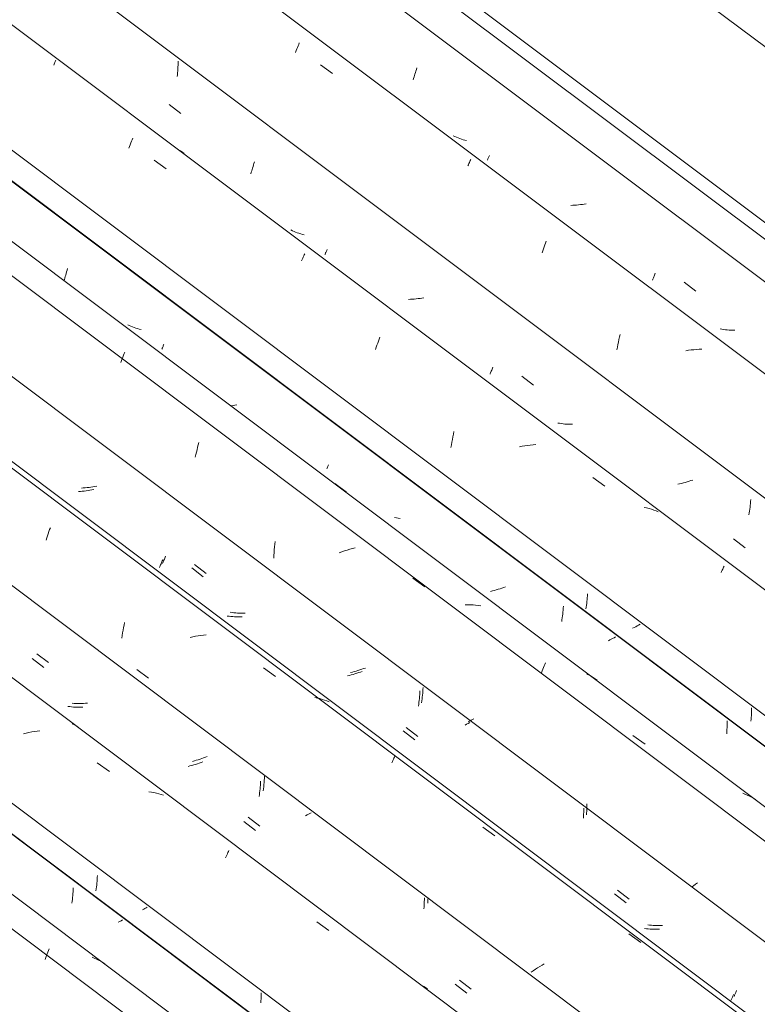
# Model space of a CAD drawing. Header units: metres. Extents: x 6.5 to 21.8, y 0.6 to 11.2.
# Tile 102 of 113: x 12.739 to 13.325, y 9.571 to 10.354. Entities that reach past the tile are written whole.
import ezdxf

# ---------------------------------------------------------------- set-up
doc = ezdxf.new("R2010")
doc.units = ezdxf.units.M
doc.layers.add('A-GLAZ-CWMG', color=7, linetype='Continuous', lineweight=5)
doc.layers.add('A-ROOF-OTLN', color=7, linetype='Continuous', lineweight=5)

# ---------------------------------------------------------------- blocks, each defined once
blk = doc.blocks.new('FP_94-ISO_02')
at = {"layer": 'A-GLAZ-CWMG'}
blk.add_line((13.17857, 9.29578), (11.77375, 10.35018), dxfattribs=at)
blk = doc.blocks.new('FP_95-ISO_02')
at = {"layer": 'A-GLAZ-CWMG', "color": 9, "true_color": 0xc0c0c0}
for p, q in [((12.78066, 9.65564), (12.7808, 9.65717)), ((12.7808, 9.65717), (12.78092, 9.6587)), ((12.78092, 9.6587), (12.78102, 9.66024)), ((12.78102, 9.66024), (12.7811, 9.66178)), ((12.7811, 9.66178), (12.78116, 9.66333)), ((12.78012, 9.65112), (12.78032, 9.65261)), ((12.78032, 9.65261), (12.7805, 9.65412)), ((12.7805, 9.65412), (12.78066, 9.65564)), ((12.81816, 9.63656), (12.81699, 9.63593)), ((12.8193, 9.63719), (12.81816, 9.63656)), ((12.82042, 9.63782), (12.8193, 9.63719))]:
    blk.add_line(p, q, dxfattribs=at)
blk = doc.blocks.new('Rectangular Mullion - Telha Fibrocimento - Ondulada-V79-ISO_02')
at = {"layer": 'A-GLAZ-CWMG'}
for p, q in [((13.34714, 9.24453), (11.8303, 10.383)), ((13.3494, 9.24322), (11.8306, 10.38317))]:
    blk.add_line(p, q, dxfattribs=at)
for name in ['FP_94-ISO_02', 'FP_95-ISO_02']:
    blk.add_blockref(name, (0, 0), dxfattribs=at)
blk = doc.blocks.new('FP_107-ISO_02')
at = {"layer": 'A-GLAZ-CWMG'}
blk.add_line((13.19926, 9.30773), (11.70764, 10.42728), dxfattribs=at)
at = {"layer": 'A-GLAZ-CWMG', "color": 9, "true_color": 0xc0c0c0}
for p, q in [((12.75947, 9.60793), (12.76002, 9.6094)), ((12.76002, 9.6094), (12.76056, 9.61084)), ((12.76056, 9.61084), (12.7611, 9.61223)), ((12.7611, 9.61223), (12.76163, 9.61357)), ((12.76163, 9.61357), (12.76215, 9.61487)), ((12.75892, 9.60641), (12.75947, 9.60793)), ((12.79795, 9.60745), (12.79617, 9.60817)), ((12.7997, 9.60666), (12.79795, 9.60745)), ((12.80142, 9.60583), (12.7997, 9.60666)), ((12.80311, 9.60494), (12.80142, 9.60583)), ((12.80476, 9.604), (12.80311, 9.60494)), ((12.80637, 9.603), (12.80476, 9.604))]:
    blk.add_line(p, q, dxfattribs=at)
blk = doc.blocks.new('FP_108-ISO_02')
at = {"layer": 'A-GLAZ-CWMG', "color": 9, "true_color": 0xc0c0c0}
for p, q in [((12.80035, 9.67165), (12.80042, 9.67319)), ((12.79949, 9.66252), (12.79968, 9.66402)), ((12.79968, 9.66402), (12.79986, 9.66553)), ((12.79986, 9.66553), (12.80001, 9.66705)), ((12.80001, 9.66705), (12.80014, 9.66857)), ((12.80014, 9.66857), (12.80025, 9.67011)), ((12.80025, 9.67011), (12.80035, 9.67165)), ((12.79929, 9.66103), (12.79949, 9.66252)), ((12.83724, 9.64633), (12.83626, 9.64581)), ((12.83821, 9.64685), (12.83724, 9.64633)), ((12.83916, 9.64738), (12.83821, 9.64685)), ((12.8401, 9.6479), (12.83916, 9.64738)), ((12.93062, 9.57668), (12.93065, 9.57831)), ((12.93065, 9.57831), (12.93065, 9.57994)), ((12.93037, 9.5718), (12.93048, 9.57342)), ((12.93048, 9.57342), (12.93056, 9.57505)), ((12.93056, 9.57505), (12.93062, 9.57668))]:
    blk.add_line(p, q, dxfattribs=at)
blk = doc.blocks.new('FP_109-ISO_02')
at = {"layer": 'A-GLAZ-CWMG'}
blk.add_line((18.2269, 5.7066), (11.83819, 10.50168), dxfattribs=at)
at = {"layer": 'A-GLAZ-CWMG', "color": 9, "true_color": 0xc0c0c0}
for p, q in [((12.74385, 9.78639), (12.74169, 9.78587)), ((12.74601, 9.78687), (12.74385, 9.78639)), ((12.74817, 9.78731), (12.74601, 9.78687)), ((12.75033, 9.78769), (12.74817, 9.78731)), ((12.75249, 9.78803), (12.75033, 9.78769)), ((12.75464, 9.78833), (12.75249, 9.78803)), ((12.80034, 9.76282), (12.80994, 9.75589)), ((12.84341, 9.7394), (12.84142, 9.73972)), ((12.84538, 9.73903), (12.84341, 9.7394)), ((12.84732, 9.73861), (12.84538, 9.73903)), ((12.84923, 9.73812), (12.84732, 9.73861)), ((12.85112, 9.73759), (12.84923, 9.73812)), ((12.85298, 9.73699), (12.85112, 9.73759)), ((12.90241, 9.68724), (12.90289, 9.68835)), ((12.90289, 9.68835), (12.90335, 9.68941)), ((12.90335, 9.68941), (12.9038, 9.69041)), ((12.9038, 9.69041), (12.90423, 9.69137)), ((12.90423, 9.69137), (12.90464, 9.69227)), ((12.90464, 9.69227), (12.90503, 9.69313)), ((12.97493, 9.63641), (12.98453, 9.62944)), ((13.06135, 9.58416), (13.05978, 9.58522)), ((13.06289, 9.58306), (13.06135, 9.58416))]:
    blk.add_line(p, q, dxfattribs=at)
blk = doc.blocks.new('FP_110-ISO_02')
at = {"layer": 'A-GLAZ-CWMG', "color": 9, "true_color": 0xc0c0c0}
for p, q in [((12.74863, 9.84576), (12.75788, 9.83863)), ((12.77841, 9.80743), (12.77696, 9.80762)), ((12.77987, 9.80728), (12.77841, 9.80743)), ((12.78134, 9.80715), (12.77987, 9.80728)), ((12.78282, 9.80706), (12.78134, 9.80715)), ((12.78431, 9.807), (12.78282, 9.80706)), ((12.78581, 9.80698), (12.78431, 9.807)), ((12.78731, 9.80699), (12.78581, 9.80698)), ((12.78882, 9.80702), (12.78731, 9.80699)), ((12.87407, 9.76026), (12.87256, 9.75987)), ((12.87557, 9.76066), (12.87407, 9.76026)), ((12.87706, 9.76109), (12.87557, 9.76066)), ((12.87854, 9.76153), (12.87706, 9.76109)), ((12.88002, 9.762), (12.87854, 9.76153)), ((12.88148, 9.76248), (12.88002, 9.762)), ((12.88294, 9.76299), (12.88148, 9.76248)), ((12.88438, 9.76351), (12.88294, 9.76299)), ((12.92979, 9.74196), (12.92993, 9.74348)), ((12.92993, 9.74348), (12.93006, 9.74501)), ((12.93006, 9.74501), (12.93016, 9.74655)), ((12.93016, 9.74655), (12.93024, 9.74809)), ((12.92904, 9.73596), (12.92925, 9.73744)), ((12.92925, 9.73744), (12.92945, 9.73894)), ((12.92945, 9.73894), (12.92963, 9.74044)), ((12.92963, 9.74044), (12.92979, 9.74196)), ((12.96718, 9.72129), (12.96608, 9.72072)), ((12.96825, 9.72187), (12.96718, 9.72129)), ((12.96931, 9.72245), (12.96825, 9.72187)), ((12.97036, 9.72304), (12.96931, 9.72245)), ((12.91682, 9.71614), (12.92607, 9.70902)), ((13.06029, 9.64816), (13.06037, 9.6496)), ((13.06037, 9.6496), (13.06043, 9.65104)), ((13.06043, 9.65104), (13.06048, 9.65248)), ((13.06048, 9.65248), (13.06051, 9.65392)), ((13.06051, 9.65392), (13.06051, 9.65537)), ((13.06018, 9.64673), (13.06029, 9.64816)), ((13.08502, 9.5867), (13.09427, 9.57959))]:
    blk.add_line(p, q, dxfattribs=at)
blk = doc.blocks.new('FP_111-ISO_02')
at = {"layer": 'A-GLAZ-CWMG'}
blk.add_line((18.35636, 5.7812), (11.96765, 10.57628), dxfattribs=at)
at = {"layer": 'A-GLAZ-CWMG', "color": 9, "true_color": 0xc0c0c0}
for p, q in [((12.76132, 9.94503), (12.76188, 9.94666)), ((12.76188, 9.94666), (12.76244, 9.94824)), ((12.76244, 9.94824), (12.763, 9.94978)), ((12.75966, 9.93991), (12.76021, 9.94166)), ((12.76021, 9.94166), (12.76076, 9.94337)), ((12.76076, 9.94337), (12.76132, 9.94503)), ((12.82045, 9.86607), (12.82084, 9.86819)), ((12.82084, 9.86819), (12.82124, 9.87028)), ((12.82124, 9.87028), (12.82166, 9.87234)), ((12.82166, 9.87234), (12.82211, 9.87438)), ((12.81976, 9.86179), (12.82009, 9.86394)), ((12.82009, 9.86394), (12.82045, 9.86607)), ((12.8763, 9.863), (12.87413, 9.86257)), ((12.87846, 9.86339), (12.8763, 9.863)), ((12.88061, 9.86373), (12.87846, 9.86339)), ((12.88277, 9.86403), (12.88061, 9.86373)), ((12.88491, 9.86427), (12.88277, 9.86403)), ((12.88705, 9.86446), (12.88491, 9.86427)), ((12.93261, 9.83843), (12.94221, 9.83147)), ((12.97541, 9.81428), (12.97347, 9.81471)), ((12.97732, 9.8138), (12.97541, 9.81428)), ((12.97921, 9.81326), (12.97732, 9.8138)), ((12.98107, 9.81266), (12.97921, 9.81326)), ((12.9829, 9.81201), (12.98107, 9.81266)), ((12.98469, 9.8113), (12.9829, 9.81201)), ((13.0359, 9.76562), (13.03629, 9.76647)), ((13.03629, 9.76647), (13.03666, 9.76726)), ((13.03666, 9.76726), (13.037, 9.76801)), ((13.0346, 9.76276), (13.03505, 9.76376)), ((13.03505, 9.76376), (13.03549, 9.76472)), ((13.03549, 9.76472), (13.0359, 9.76562)), ((13.10701, 9.71165), (13.11659, 9.70467)), ((13.22316, 9.62685), (13.23274, 9.61984)), ((13.1541, 9.60185), (13.1523, 9.60076)), ((13.15593, 9.60293), (13.1541, 9.60185)), ((13.1471, 9.59743), (13.14544, 9.59631)), ((13.1488, 9.59855), (13.1471, 9.59743)), ((13.15053, 9.59966), (13.1488, 9.59855)), ((13.1523, 9.60076), (13.15053, 9.59966))]:
    blk.add_line(p, q, dxfattribs=at)
blk = doc.blocks.new('FP_112-ISO_02')
at = {"layer": 'A-GLAZ-CWMG', "color": 9, "true_color": 0xc0c0c0}
for p, q in [((12.78921, 9.98139), (12.78769, 9.98128)), ((12.79074, 9.98152), (12.78921, 9.98139)), ((12.79226, 9.98169), (12.79074, 9.98152)), ((12.79379, 9.98188), (12.79226, 9.98169)), ((12.79531, 9.9821), (12.79379, 9.98188)), ((12.79684, 9.98234), (12.79531, 9.9821)), ((12.79836, 9.98262), (12.79684, 9.98234)), ((12.79989, 9.98292), (12.79836, 9.98262)), ((12.85253, 9.92186), (12.85281, 9.92252)), ((12.85281, 9.92252), (12.8531, 9.9232)), ((12.8531, 9.9232), (12.8534, 9.92392)), ((12.8534, 9.92392), (12.85371, 9.92468)), ((12.85371, 9.92468), (12.85404, 9.92547)), ((12.85404, 9.92547), (12.85437, 9.9263)), ((12.85437, 9.9263), (12.85471, 9.92715)), ((12.85227, 9.92125), (12.85253, 9.92186)), ((12.87775, 9.9205), (12.887, 9.91337)), ((12.90755, 9.88228), (12.9061, 9.88248)), ((12.90901, 9.88212), (12.90755, 9.88228)), ((12.91048, 9.88199), (12.90901, 9.88212)), ((12.91196, 9.88189), (12.91048, 9.88199)), ((12.91345, 9.88182), (12.91196, 9.88189)), ((12.91494, 9.88179), (12.91345, 9.88182)), ((12.91645, 9.88179), (12.91494, 9.88179)), ((12.91795, 9.88182), (12.91645, 9.88179)), ((13.00918, 9.83668), (13.0077, 9.83622)), ((13.01064, 9.83716), (13.00918, 9.83668)), ((13.0121, 9.83766), (13.01064, 9.83716)), ((13.01355, 9.83817), (13.0121, 9.83766)), ((13.00321, 9.83496), (13.00171, 9.83459)), ((13.00472, 9.83536), (13.00321, 9.83496)), ((13.00621, 9.83578), (13.00472, 9.83536)), ((13.0077, 9.83622), (13.00621, 9.83578)), ((13.05929, 9.81965), (13.0594, 9.82119)), ((13.0594, 9.82119), (13.05948, 9.82273)), ((13.05845, 9.81209), (13.05865, 9.81358)), ((13.05865, 9.81358), (13.05884, 9.81509)), ((13.05884, 9.81509), (13.05901, 9.8166)), ((13.05901, 9.8166), (13.05916, 9.81812)), ((13.05916, 9.81812), (13.05929, 9.81965)), ((13.05822, 9.81061), (13.05845, 9.81209)), ((13.09873, 9.79717), (13.09761, 9.79656)), ((13.09982, 9.79777), (13.09873, 9.79717)), ((13.04596, 9.79091), (13.05521, 9.78379)), ((13.09648, 9.79596), (13.09533, 9.79535)), ((13.09761, 9.79656), (13.09648, 9.79596)), ((13.1897, 9.7258), (13.18975, 9.72728)), ((13.18975, 9.72728), (13.18978, 9.72876)), ((13.18978, 9.72876), (13.18979, 9.73025)), ((13.18942, 9.72137), (13.18953, 9.72284)), ((13.18953, 9.72284), (13.18962, 9.72432)), ((13.18962, 9.72432), (13.1897, 9.7258)), ((13.21417, 9.6615), (13.22342, 9.65438)), ((13.23959, 9.63374), (13.23813, 9.63392)), ((13.24106, 9.6336), (13.23959, 9.63374)), ((13.24253, 9.63349), (13.24106, 9.6336)), ((13.24402, 9.63342), (13.24253, 9.63349)), ((13.24551, 9.63338), (13.24402, 9.63342)), ((13.24701, 9.63337), (13.24551, 9.63338)), ((13.24852, 9.63339), (13.24701, 9.63337)), ((13.25003, 9.63344), (13.24852, 9.63339)), ((13.30707, 9.57738), (13.30728, 9.57787)), ((13.30728, 9.57787), (13.3075, 9.5784)), ((13.3075, 9.5784), (13.30775, 9.57896)), ((13.30775, 9.57896), (13.308, 9.57955)), ((13.308, 9.57955), (13.30827, 9.58019)), ((13.30827, 9.58019), (13.30856, 9.58085)), ((13.30856, 9.58085), (13.30885, 9.58156)), ((13.30688, 9.57693), (13.30707, 9.57738))]:
    blk.add_line(p, q, dxfattribs=at)
blk = doc.blocks.new('FP_113-ISO_02')
at = {"layer": 'A-GLAZ-CWMG'}
blk.add_line((18.46893, 5.84432), (12.16465, 10.57604), dxfattribs=at)
blk = doc.blocks.new('FP_114-ISO_02')
at = {"layer": 'A-GLAZ-CWMG', "color": 9, "true_color": 0xc0c0c0}
for p, q in [((12.77451, 10.14834), (12.77488, 10.14952)), ((12.77488, 10.14952), (12.77524, 10.15073)), ((12.77524, 10.15073), (12.7756, 10.15197)), ((12.7756, 10.15197), (12.77596, 10.15322)), ((12.77596, 10.15322), (12.77631, 10.15451)), ((12.77631, 10.15451), (12.77665, 10.15581)), ((12.77385, 10.14628), (12.77414, 10.14719)), ((12.77414, 10.14719), (12.77451, 10.14834)), ((12.90835, 10.0469), (12.90682, 10.04665)), ((12.90987, 10.04717), (12.90835, 10.0469)), ((12.91139, 10.04747), (12.90987, 10.04717)), ((12.98926, 9.98506), (12.99851, 9.97792)), ((13.11472, 9.8995), (13.11322, 9.89913)), ((13.11623, 9.8999), (13.11472, 9.8995)), ((13.11772, 9.90032), (13.11623, 9.8999)), ((13.11921, 9.90076), (13.11772, 9.90032)), ((13.12069, 9.90121), (13.11921, 9.90076)), ((13.12216, 9.90169), (13.12069, 9.90121)), ((13.12362, 9.90219), (13.12216, 9.90169)), ((13.12507, 9.9027), (13.12362, 9.90219)), ((13.17071, 9.88263), (13.17084, 9.88416)), ((13.17084, 9.88416), (13.17096, 9.8857)), ((13.17096, 9.8857), (13.17105, 9.88724)), ((13.16976, 9.87513), (13.16998, 9.87661)), ((13.16998, 9.87661), (13.17019, 9.8781)), ((13.17019, 9.8781), (13.17038, 9.8796)), ((13.17038, 9.8796), (13.17056, 9.88111)), ((13.17056, 9.88111), (13.17071, 9.88263)), ((13.20803, 9.86046), (13.20689, 9.85986)), ((13.20916, 9.86105), (13.20803, 9.86046)), ((13.21026, 9.86165), (13.20916, 9.86105)), ((13.21135, 9.86225), (13.21026, 9.86165)), ((13.21242, 9.86285), (13.21135, 9.86225)), ((13.30121, 9.78927), (13.3013, 9.79097)), ((13.3013, 9.79097), (13.30135, 9.79267)), ((13.30135, 9.79267), (13.30138, 9.79438)), ((13.30138, 9.79438), (13.30138, 9.79609)), ((13.30097, 9.78588), (13.30111, 9.78757)), ((13.30111, 9.78757), (13.30121, 9.78927))]:
    blk.add_line(p, q, dxfattribs=at)
blk = doc.blocks.new('Rectangular Mullion - Telha Fibrocimento - Ondulada-V99-ISO_02')
at = {"layer": 'A-GLAZ-CWMG'}
for p, q in [((18.52907, 5.87445), (12.22133, 10.60876)), ((18.53128, 5.87319), (12.22163, 10.60893)), ((18.2876, 5.73413), (11.97917, 10.46895)), ((18.15755, 5.65886), (11.84899, 10.39379))]:
    blk.add_line(p, q, dxfattribs=at)
for name in ['FP_111-ISO_02', 'FP_113-ISO_02', 'FP_114-ISO_02', 'FP_109-ISO_02', 'FP_112-ISO_02', 'FP_107-ISO_02', 'FP_110-ISO_02', 'FP_108-ISO_02']:
    blk.add_blockref(name, (0, 0), dxfattribs=at)
blk = doc.blocks.new('FP_122-ISO_02')
at = {"layer": 'A-GLAZ-CWMG'}
blk.add_line((18.22899, 5.70501), (11.92437, 10.43698), dxfattribs=at)
at = {"layer": 'A-GLAZ-CWMG', "color": 9, "true_color": 0xc0c0c0}
for p, q in [((12.78092, 9.7936), (12.78038, 9.79385)), ((12.78238, 9.79285), (12.78092, 9.7936)), ((12.78381, 9.79205), (12.78238, 9.79285)), ((12.78522, 9.79121), (12.78381, 9.79205))]:
    blk.add_line(p, q, dxfattribs=at)
blk = doc.blocks.new('FP_123-ISO_02')
at = {"layer": 'A-GLAZ-CWMG', "color": 9, "true_color": 0xc0c0c0}
for p, q in [((12.75235, 9.84958), (12.76159, 9.84243)), ((12.78187, 9.81003), (12.78038, 9.81012)), ((12.78336, 9.80998), (12.78187, 9.81003)), ((12.78487, 9.80995), (12.78336, 9.80998)), ((12.78637, 9.80996), (12.78487, 9.80995)), ((12.78789, 9.81), (12.78637, 9.80996)), ((12.78941, 9.81007), (12.78789, 9.81)), ((12.79093, 9.81016), (12.78941, 9.81007)), ((12.79245, 9.81029), (12.79093, 9.81016)), ((12.88351, 9.76627), (12.88206, 9.76576)), ((12.88495, 9.76679), (12.88351, 9.76627)), ((12.88639, 9.76733), (12.88495, 9.76679)), ((12.8878, 9.76789), (12.88639, 9.76733)), ((12.87763, 9.76434), (12.87614, 9.7639)), ((12.87912, 9.76479), (12.87763, 9.76434)), ((12.88059, 9.76527), (12.87912, 9.76479)), ((12.88206, 9.76576), (12.88059, 9.76527)), ((12.93313, 9.74882), (12.93322, 9.75052)), ((12.93322, 9.75052), (12.93328, 9.75223)), ((12.93254, 9.74206), (12.93272, 9.74374)), ((12.93272, 9.74374), (12.93288, 9.74542)), ((12.93288, 9.74542), (12.93302, 9.74712)), ((12.93302, 9.74712), (12.93313, 9.74882)), ((12.93233, 9.7404), (12.93254, 9.74206)), ((12.92037, 9.71965), (12.92961, 9.71251)), ((12.96919, 9.72528), (12.96912, 9.72525)), ((13.06322, 9.65112), (13.06331, 9.65285)), ((13.06331, 9.65285), (13.06338, 9.65459)), ((13.08838, 9.58991), (13.09762, 9.58278))]:
    blk.add_line(p, q, dxfattribs=at)
blk = doc.blocks.new('FP_124-ISO_02')
at = {"layer": 'A-GLAZ-CWMG'}
blk.add_line((18.35337, 5.77831), (11.96466, 10.57339), dxfattribs=at)
at = {"layer": 'A-GLAZ-CWMG', "color": 9, "true_color": 0xc0c0c0}
blk.add_line((12.83167, 9.83698), (12.8412, 9.8302), dxfattribs=at)
blk = doc.blocks.new('FP_125-ISO_02')
at = {"layer": 'A-GLAZ-CWMG', "color": 9, "true_color": 0xc0c0c0}
for p, q in [((12.78688, 9.97857), (12.78536, 9.97845)), ((12.78841, 9.97872), (12.78688, 9.97857)), ((12.78993, 9.9789), (12.78841, 9.97872)), ((12.79146, 9.9791), (12.78993, 9.9789)), ((12.79299, 9.97934), (12.79146, 9.9791)), ((12.79451, 9.9796), (12.79299, 9.97934)), ((12.79604, 9.97988), (12.79451, 9.9796)), ((12.79756, 9.9802), (12.79604, 9.97988)), ((12.85134, 9.92173), (12.85167, 9.92254)), ((12.85167, 9.92254), (12.852, 9.92338)), ((12.852, 9.92338), (12.85235, 9.92426)), ((12.84985, 9.9182), (12.85013, 9.91883)), ((12.85013, 9.91883), (12.85041, 9.91951)), ((12.85041, 9.91951), (12.85071, 9.92021)), ((12.85071, 9.92021), (12.85102, 9.92095)), ((12.85102, 9.92095), (12.85134, 9.92173)), ((12.87541, 9.91773), (12.88466, 9.9106)), ((12.90515, 9.87929), (12.9037, 9.87947)), ((12.90662, 9.87914), (12.90515, 9.87929)), ((12.90809, 9.87903), (12.90662, 9.87914)), ((12.90958, 9.87895), (12.90809, 9.87903)), ((12.91107, 9.8789), (12.90958, 9.87895)), ((12.91257, 9.87889), (12.91107, 9.8789)), ((12.91408, 9.8789), (12.91257, 9.87889)), ((12.91559, 9.87895), (12.91408, 9.8789)), ((13.00085, 9.83224), (12.99934, 9.83186)), ((13.00235, 9.83265), (13.00085, 9.83224)), ((13.00384, 9.83308), (13.00235, 9.83265)), ((13.00532, 9.83353), (13.00384, 9.83308)), ((13.0068, 9.834), (13.00532, 9.83353)), ((13.00826, 9.83449), (13.0068, 9.834)), ((13.00971, 9.83499), (13.00826, 9.83449)), ((13.01116, 9.83551), (13.00971, 9.83499)), ((13.05641, 9.81245), (13.05657, 9.81397)), ((13.05657, 9.81397), (13.05672, 9.81549)), ((13.05672, 9.81549), (13.05684, 9.81702)), ((13.05684, 9.81702), (13.05695, 9.81856)), ((13.05695, 9.81856), (13.05703, 9.82011)), ((13.05581, 9.80796), (13.05603, 9.80945)), ((13.05603, 9.80945), (13.05623, 9.81095)), ((13.05623, 9.81095), (13.05641, 9.81245)), ((13.09414, 9.79339), (13.09287, 9.79272)), ((13.09539, 9.79407), (13.09414, 9.79339)), ((13.09661, 9.79474), (13.09539, 9.79407)), ((13.04358, 9.78809), (13.05283, 9.78096)), ((13.18728, 9.72508), (13.1873, 9.72667)), ((13.18696, 9.71872), (13.18707, 9.7203)), ((13.18707, 9.7203), (13.18717, 9.72189)), ((13.18717, 9.72189), (13.18724, 9.72348)), ((13.18724, 9.72348), (13.18728, 9.72508)), ((13.21176, 9.65862), (13.22101, 9.6515)), ((13.23714, 9.63074), (13.23568, 9.6309)), ((13.23861, 9.63062), (13.23714, 9.63074)), ((13.2401, 9.63053), (13.23861, 9.63062)), ((13.24159, 9.63047), (13.2401, 9.63053)), ((13.24308, 9.63044), (13.24159, 9.63047)), ((13.24459, 9.63045), (13.24308, 9.63044)), ((13.2461, 9.63048), (13.24459, 9.63045)), ((13.24762, 9.63055), (13.2461, 9.63048)), ((13.30609, 9.57783), (13.30639, 9.57855)), ((13.30435, 9.57378), (13.30455, 9.57425)), ((13.30455, 9.57425), (13.30477, 9.57476)), ((13.30477, 9.57476), (13.30501, 9.5753)), ((13.30501, 9.5753), (13.30526, 9.57588)), ((13.30526, 9.57588), (13.30552, 9.5765)), ((13.30552, 9.5765), (13.3058, 9.57714)), ((13.3058, 9.57714), (13.30609, 9.57783))]:
    blk.add_line(p, q, dxfattribs=at)
blk = doc.blocks.new('FP_126-ISO_02')
at = {"layer": 'A-GLAZ-CWMG'}
blk.add_line((18.48738, 5.85796), (12.09867, 10.65304), dxfattribs=at)
at = {"layer": 'A-GLAZ-CWMG', "color": 9, "true_color": 0xc0c0c0}
for p, q in [((12.82063, 10.08553), (12.82117, 10.08691)), ((12.82117, 10.08691), (12.8217, 10.08824)), ((12.8217, 10.08824), (12.82222, 10.08952)), ((12.81899, 10.08114), (12.81954, 10.08265)), ((12.81954, 10.08265), (12.82009, 10.08411)), ((12.82009, 10.08411), (12.82063, 10.08553)), ((12.8807, 10.01562), (12.88122, 10.01747)), ((12.87871, 10.00789), (12.87919, 10.00987)), ((12.87919, 10.00987), (12.87968, 10.01182)), ((12.87968, 10.01182), (12.88018, 10.01373)), ((12.88018, 10.01373), (12.8807, 10.01562)), ((12.87825, 10.00589), (12.87871, 10.00789)), ((12.94159, 9.93666), (12.94187, 9.93884)), ((12.94093, 9.93002), (12.94112, 9.93224)), ((12.94112, 9.93224), (12.94134, 9.93446)), ((12.94134, 9.93446), (12.94159, 9.93666)), ((12.99475, 9.9306), (12.99263, 9.92986)), ((12.99688, 9.93131), (12.99475, 9.9306)), ((12.99902, 9.93199), (12.99688, 9.93131)), ((13.00117, 9.93262), (12.99902, 9.93199)), ((13.00332, 9.93322), (13.00117, 9.93262)), ((13.00548, 9.93378), (13.00332, 9.93322)), ((12.94064, 9.92556), (12.94077, 9.92779)), ((12.94077, 9.92779), (12.94093, 9.93002)), ((13.05138, 9.90975), (13.061, 9.90287)), ((13.09504, 9.88843), (13.09294, 9.88841)), ((13.09713, 9.8884), (13.09504, 9.88843)), ((13.0992, 9.88832), (13.09713, 9.8884)), ((13.10125, 9.88819), (13.0992, 9.88832)), ((13.10328, 9.888), (13.10125, 9.88819)), ((13.1053, 9.88776), (13.10328, 9.888)), ((13.15415, 9.83584), (13.15469, 9.8372)), ((13.15469, 9.8372), (13.15521, 9.83852)), ((13.15521, 9.83852), (13.15573, 9.83979)), ((13.15573, 9.83979), (13.15624, 9.84101)), ((13.15624, 9.84101), (13.15673, 9.84218)), ((13.15361, 9.83444), (13.15415, 9.83584)), ((13.19156, 9.83247), (13.18986, 9.83334)), ((13.19323, 9.83156), (13.19156, 9.83247)), ((13.19486, 9.83058), (13.19323, 9.83156)), ((13.19646, 9.82956), (13.19486, 9.83058)), ((13.19801, 9.82848), (13.19646, 9.82956)), ((13.22639, 9.78441), (13.23601, 9.77751)), ((13.3155, 9.73792), (13.3137, 9.73861)), ((13.31727, 9.73716), (13.3155, 9.73792)), ((13.31901, 9.73636), (13.31727, 9.73716)), ((13.32071, 9.7355), (13.31901, 9.73636)), ((13.32238, 9.73458), (13.32071, 9.7355)), ((13.32402, 9.73362), (13.32238, 9.73458)), ((13.27462, 9.66504), (13.27309, 9.66392)), ((13.27618, 9.66615), (13.27462, 9.66504)), ((13.27778, 9.66727), (13.27618, 9.66615))]:
    blk.add_line(p, q, dxfattribs=at)
blk = doc.blocks.new('FP_127-ISO_02')
at = {"layer": 'A-GLAZ-CWMG', "color": 9, "true_color": 0xc0c0c0}
for p, q in [((12.82579, 10.1106), (12.82453, 10.11119)), ((12.82708, 10.11004), (12.82579, 10.1106)), ((12.82838, 10.10952), (12.82708, 10.11004)), ((12.8297, 10.10903), (12.82838, 10.10952)), ((12.83103, 10.10858), (12.8297, 10.10903)), ((12.83239, 10.10816), (12.83103, 10.10858)), ((12.83376, 10.10778), (12.83239, 10.10816)), ((12.83515, 10.10743), (12.83376, 10.10778)), ((12.85286, 10.09452), (12.85311, 10.09511)), ((12.85311, 10.09511), (12.85338, 10.09573)), ((12.8517, 10.09174), (12.85185, 10.09212)), ((12.85185, 10.09212), (12.85201, 10.09253)), ((12.85201, 10.09253), (12.8522, 10.09297)), ((12.8522, 10.09297), (12.8524, 10.09345)), ((12.8524, 10.09345), (12.85262, 10.09397)), ((12.85262, 10.09397), (12.85286, 10.09452)), ((12.98299, 9.99661), (12.98323, 9.99719)), ((12.98323, 9.99719), (12.98349, 9.9978)), ((12.98349, 9.9978), (12.98377, 9.99845)), ((12.98377, 9.99845), (12.98406, 9.99913)), ((12.98406, 9.99913), (12.98436, 9.99985)), ((13.03824, 9.95754), (13.03681, 9.95777)), ((13.03968, 9.95733), (13.03824, 9.95754)), ((13.04114, 9.95717), (13.03968, 9.95733)), ((13.18979, 9.89107), (13.18996, 9.89258)), ((13.18996, 9.89258), (13.1901, 9.8941)), ((13.1901, 9.8941), (13.19023, 9.89563)), ((13.19023, 9.89563), (13.19033, 9.89717)), ((13.18896, 9.88512), (13.18919, 9.88659)), ((13.18919, 9.88659), (13.18941, 9.88807)), ((13.18941, 9.88807), (13.18961, 9.88956)), ((13.18961, 9.88956), (13.18979, 9.89107)), ((13.22739, 9.87044), (13.22618, 9.86981)), ((13.22859, 9.87106), (13.22739, 9.87044)), ((13.22977, 9.8717), (13.22859, 9.87106)), ((13.23093, 9.87233), (13.22977, 9.8717)), ((13.23206, 9.87296), (13.23093, 9.87233)), ((13.32072, 9.8049), (13.32073, 9.80642)), ((13.32026, 9.79588), (13.32039, 9.79737)), ((13.32039, 9.79737), (13.3205, 9.79887)), ((13.3205, 9.79887), (13.32059, 9.80037)), ((13.32059, 9.80037), (13.32065, 9.80188)), ((13.32065, 9.80188), (13.3207, 9.80339)), ((13.3207, 9.80339), (13.32072, 9.8049))]:
    blk.add_line(p, q, dxfattribs=at)
blk = doc.blocks.new('FP_128-ISO_02')
at = {"layer": 'A-GLAZ-CWMG'}
blk.add_line((18.61793, 5.93236), (12.22922, 10.72744), dxfattribs=at)
at = {"layer": 'A-GLAZ-CWMG', "color": 9, "true_color": 0xc0c0c0}
for p, q in [((12.76569, 10.31775), (12.76604, 10.31851)), ((12.76604, 10.31851), (12.76637, 10.31922)), ((12.76637, 10.31922), (12.76668, 10.31987)), ((12.76668, 10.31987), (12.76695, 10.32047)), ((12.76695, 10.32047), (12.7672, 10.32102)), ((12.7672, 10.32102), (12.76743, 10.32152)), ((12.82812, 10.25838), (12.82863, 10.25961)), ((12.82541, 10.25152), (12.82597, 10.25298)), ((12.82597, 10.25298), (12.82652, 10.2544)), ((12.82652, 10.2544), (12.82706, 10.25578)), ((12.82706, 10.25578), (12.82759, 10.2571)), ((12.82759, 10.2571), (12.82812, 10.25838)), ((12.86641, 10.24959), (12.8648, 10.25059)), ((12.86799, 10.24854), (12.86641, 10.24959)), ((12.86953, 10.24743), (12.86799, 10.24854)), ((12.8455, 10.24202), (12.85511, 10.2351)), ((12.96416, 10.16507), (12.96458, 10.166)), ((12.96458, 10.166), (12.96498, 10.16687)), ((12.96498, 10.16687), (12.96536, 10.1677)), ((12.96278, 10.16198), (12.96326, 10.16307)), ((12.96326, 10.16307), (12.96372, 10.16409)), ((12.96372, 10.16409), (12.96416, 10.16507)), ((13.02225, 10.09332), (13.02281, 10.095)), ((13.02281, 10.095), (13.02337, 10.09665)), ((13.02337, 10.09665), (13.02393, 10.09825)), ((13.02393, 10.09825), (13.02449, 10.09982)), ((13.02449, 10.09982), (13.02505, 10.10134)), ((13.0217, 10.09159), (13.02225, 10.09332)), ((13.08362, 10.02415), (13.08407, 10.02618)), ((13.082, 10.0158), (13.08237, 10.01792)), ((13.08237, 10.01792), (13.08277, 10.02002)), ((13.08277, 10.02002), (13.08319, 10.0221)), ((13.08319, 10.0221), (13.08362, 10.02415)), ((13.08165, 10.01366), (13.082, 10.0158)), ((13.13831, 10.01455), (13.13615, 10.01413)), ((13.14047, 10.01492), (13.13831, 10.01455)), ((13.14262, 10.01524), (13.14047, 10.01492)), ((13.14477, 10.01551), (13.14262, 10.01524)), ((13.14692, 10.01573), (13.14477, 10.01551)), ((13.14905, 10.0159), (13.14692, 10.01573)), ((13.19457, 9.98976), (13.20417, 9.98279)), ((13.23732, 9.96548), (13.23538, 9.96593)), ((13.23922, 9.96498), (13.23732, 9.96548)), ((13.2411, 9.96442), (13.23922, 9.96498)), ((13.24295, 9.96381), (13.2411, 9.96442)), ((13.24477, 9.96314), (13.24295, 9.96381)), ((13.24655, 9.96241), (13.24477, 9.96314)), ((13.29653, 9.91406), (13.29698, 9.91505)), ((13.29698, 9.91505), (13.2974, 9.91598)), ((13.2974, 9.91598), (13.29781, 9.91687)), ((13.29781, 9.91687), (13.29819, 9.9177)), ((13.29819, 9.9177), (13.29855, 9.91848)), ((13.29855, 9.91848), (13.29889, 9.9192))]:
    blk.add_line(p, q, dxfattribs=at)
blk = doc.blocks.new('FP_129-ISO_02')
at = {"layer": 'A-GLAZ-CWMG', "color": 9, "true_color": 0xc0c0c0}
for p, q in [((12.86434, 10.31314), (12.86445, 10.31468)), ((12.86445, 10.31468), (12.86453, 10.31622)), ((12.86453, 10.31622), (12.86459, 10.31776)), ((12.86459, 10.31776), (12.86463, 10.31931)), ((12.86463, 10.31931), (12.86465, 10.32086)), ((12.8639, 10.30858), (12.86407, 10.31009)), ((12.86407, 10.31009), (12.86421, 10.31161)), ((12.86421, 10.31161), (12.86434, 10.31314)), ((12.85754, 10.28647), (12.8668, 10.27934)), ((12.92354, 10.23468), (12.92391, 10.23585)), ((12.92391, 10.23585), (12.92427, 10.23705)), ((12.92427, 10.23705), (12.92463, 10.23828)), ((12.92463, 10.23828), (12.92498, 10.23952)), ((12.92498, 10.23952), (12.92533, 10.2408)), ((12.92243, 10.23134), (12.9228, 10.23243)), ((12.9228, 10.23243), (12.92317, 10.23354)), ((12.92317, 10.23354), (12.92354, 10.23468)), ((12.95556, 10.18598), (12.95431, 10.18659)), ((12.95684, 10.18542), (12.95556, 10.18598)), ((12.95813, 10.18488), (12.95684, 10.18542)), ((12.95945, 10.18438), (12.95813, 10.18488)), ((12.96078, 10.18392), (12.95945, 10.18438)), ((12.96213, 10.18349), (12.96078, 10.18392)), ((12.96349, 10.18309), (12.96213, 10.18349)), ((12.96487, 10.18273), (12.96349, 10.18309)), ((12.98146, 10.16711), (12.9816, 10.16747)), ((12.9816, 10.16747), (12.98176, 10.16787)), ((12.98176, 10.16787), (12.98194, 10.1683)), ((12.98194, 10.1683), (12.98214, 10.16877)), ((12.98214, 10.16877), (12.98235, 10.16927)), ((12.98235, 10.16927), (12.98258, 10.16981)), ((12.98258, 10.16981), (12.98283, 10.17038)), ((12.98283, 10.17038), (12.98309, 10.171)), ((13.04945, 10.13143), (13.04794, 10.13137)), ((13.05097, 10.13152), (13.04945, 10.13143)), ((13.05249, 10.13164), (13.05097, 10.13152)), ((13.05402, 10.13178), (13.05249, 10.13164)), ((13.05554, 10.13196), (13.05402, 10.13178)), ((13.05707, 10.13217), (13.05554, 10.13196)), ((13.05859, 10.1324), (13.05707, 10.13217)), ((13.06012, 10.13267), (13.05859, 10.1324)), ((13.11272, 10.07191), (13.11296, 10.07247)), ((13.11296, 10.07247), (13.11322, 10.07307)), ((13.11322, 10.07307), (13.11349, 10.0737)), ((13.11349, 10.0737), (13.11377, 10.07438)), ((13.11377, 10.07438), (13.11407, 10.07508)), ((13.11407, 10.07508), (13.11437, 10.07582)), ((13.11437, 10.07582), (13.11469, 10.0766)), ((13.11469, 10.0766), (13.11502, 10.07741)), ((13.13802, 10.07038), (13.14727, 10.06326)), ((13.16796, 10.03279), (13.16654, 10.03304)), ((13.16941, 10.03258), (13.16796, 10.03279)), ((13.17086, 10.0324), (13.16941, 10.03258)), ((13.17232, 10.03225), (13.17086, 10.0324)), ((13.1738, 10.03214), (13.17232, 10.03225)), ((13.17528, 10.03206), (13.1738, 10.03214)), ((13.17677, 10.03201), (13.17528, 10.03206)), ((13.17827, 10.032), (13.17677, 10.03201)), ((13.26656, 9.98543), (13.26506, 9.98504)), ((13.26806, 9.98585), (13.26656, 9.98543)), ((13.26955, 9.98628), (13.26806, 9.98585)), ((13.27103, 9.98673), (13.26955, 9.98628)), ((13.2725, 9.98721), (13.27103, 9.98673)), ((13.27396, 9.9877), (13.2725, 9.98721)), ((13.26355, 9.98467), (13.26203, 9.98433)), ((13.26506, 9.98504), (13.26355, 9.98467)), ((13.3199, 9.96904), (13.32004, 9.97057)), ((13.32004, 9.97057), (13.32015, 9.9721)), ((13.31896, 9.96154), (13.31918, 9.96302)), ((13.31918, 9.96302), (13.31939, 9.96451)), ((13.31939, 9.96451), (13.31958, 9.96601)), ((13.31958, 9.96601), (13.31975, 9.96752)), ((13.31975, 9.96752), (13.3199, 9.96904)), ((13.31871, 9.96008), (13.31896, 9.96154)), ((13.3063, 9.94094), (13.31556, 9.93383))]:
    blk.add_line(p, q, dxfattribs=at)
blk = doc.blocks.new('FP_130-ISO_02')
at = {"layer": 'A-GLAZ-CWMG'}
blk.add_line((18.74739, 6.00696), (12.35868, 10.80204), dxfattribs=at)
at = {"layer": 'A-GLAZ-CWMG', "color": 9, "true_color": 0xc0c0c0}
for p, q in [((12.95845, 10.32921), (12.95898, 10.33053)), ((12.95898, 10.33053), (12.95951, 10.33181)), ((12.95951, 10.33181), (12.96002, 10.33303)), ((12.96002, 10.33303), (12.96053, 10.33421)), ((12.96053, 10.33421), (12.96102, 10.33533)), ((12.95791, 10.32784), (12.95845, 10.32921)), ((12.97794, 10.31804), (12.98754, 10.31111)), ((13.09504, 10.23747), (13.09548, 10.23844)), ((13.09548, 10.23844), (13.0959, 10.23936)), ((13.0959, 10.23936), (13.0963, 10.24023)), ((13.0963, 10.24023), (13.09668, 10.24105)), ((13.09668, 10.24105), (13.09703, 10.24181)), ((13.09703, 10.24181), (13.09737, 10.24252)), ((13.1552, 10.17163), (13.15576, 10.17319)), ((13.15576, 10.17319), (13.15632, 10.17471)), ((13.15632, 10.17471), (13.15688, 10.17618)), ((13.15688, 10.17618), (13.15743, 10.17761)), ((13.15408, 10.16837), (13.15464, 10.17002)), ((13.15464, 10.17002), (13.1552, 10.17163)), ((13.21577, 10.10149), (13.21625, 10.10347)), ((13.214, 10.09332), (13.21441, 10.0954)), ((13.21441, 10.0954), (13.21485, 10.09746)), ((13.21485, 10.09746), (13.2153, 10.09949)), ((13.2153, 10.09949), (13.21577, 10.10149)), ((13.21361, 10.09121), (13.214, 10.09332)), ((13.27063, 10.09087), (13.26847, 10.09054)), ((13.27278, 10.09114), (13.27063, 10.09087)), ((13.27493, 10.09137), (13.27278, 10.09114)), ((13.27706, 10.09155), (13.27493, 10.09137)), ((13.27919, 10.09167), (13.27706, 10.09155)), ((13.2813, 10.09175), (13.27919, 10.09167))]:
    blk.add_line(p, q, dxfattribs=at)
blk = doc.blocks.new('FP_131-ISO_02')
at = {"layer": 'A-GLAZ-CWMG', "color": 9, "true_color": 0xc0c0c0}
for p, q in [((13.05377, 10.31299), (13.05413, 10.31424)), ((13.05413, 10.31424), (13.05448, 10.3155)), ((13.05157, 10.3061), (13.05194, 10.30718)), ((13.05194, 10.30718), (13.05231, 10.30829)), ((13.05231, 10.30829), (13.05268, 10.30943)), ((13.05268, 10.30943), (13.05304, 10.31059)), ((13.05304, 10.31059), (13.05341, 10.31178)), ((13.05341, 10.31178), (13.05377, 10.31299)), ((13.08475, 10.26092), (13.0835, 10.26153)), ((13.08602, 10.26034), (13.08475, 10.26092)), ((13.08731, 10.2598), (13.08602, 10.26034)), ((13.08862, 10.2593), (13.08731, 10.2598)), ((13.08995, 10.25883), (13.08862, 10.2593)), ((13.0913, 10.25839), (13.08995, 10.25883)), ((13.09266, 10.25799), (13.0913, 10.25839)), ((13.09404, 10.25762), (13.09266, 10.25799)), ((13.11111, 10.24321), (13.11131, 10.24367)), ((13.11131, 10.24367), (13.11152, 10.24416)), ((13.11152, 10.24416), (13.11175, 10.24469)), ((13.11175, 10.24469), (13.11199, 10.24526)), ((13.11199, 10.24526), (13.11225, 10.24587)), ((13.11064, 10.24204), (13.11078, 10.24239)), ((13.11078, 10.24239), (13.11094, 10.24278)), ((13.11094, 10.24278), (13.11111, 10.24321)), ((13.1786, 10.20622), (13.17708, 10.20617)), ((13.18011, 10.2063), (13.1786, 10.20622)), ((13.18163, 10.20642), (13.18011, 10.2063)), ((13.18316, 10.20656), (13.18163, 10.20642)), ((13.18468, 10.20673), (13.18316, 10.20656)), ((13.18621, 10.20693), (13.18468, 10.20673)), ((13.18773, 10.20716), (13.18621, 10.20693)), ((13.18926, 10.20741), (13.18773, 10.20716)), ((13.24293, 10.14923), (13.24322, 10.14993)), ((13.24322, 10.14993), (13.24353, 10.15067)), ((13.24353, 10.15067), (13.24384, 10.15143)), ((13.24384, 10.15143), (13.24417, 10.15224)), ((13.24189, 10.14679), (13.24213, 10.14735)), ((13.24213, 10.14735), (13.24238, 10.14794)), ((13.24238, 10.14794), (13.24265, 10.14857)), ((13.24265, 10.14857), (13.24293, 10.14923)), ((13.26716, 10.14515), (13.27642, 10.13803)), ((13.29713, 10.10766), (13.2957, 10.10792)), ((13.29857, 10.10744), (13.29713, 10.10766)), ((13.30002, 10.10725), (13.29857, 10.10744)), ((13.30148, 10.1071), (13.30002, 10.10725)), ((13.30295, 10.10698), (13.30148, 10.1071)), ((13.30443, 10.10689), (13.30295, 10.10698)), ((13.30592, 10.10684), (13.30443, 10.10689)), ((13.30742, 10.10681), (13.30592, 10.10684))]:
    blk.add_line(p, q, dxfattribs=at)
blk = doc.blocks.new('Rectangular Mullion - Telha Fibrocimento - Ondulada-V118-ISO_02')
at = {"layer": 'A-GLAZ-CWMG'}
for p, q in [((18.80799, 6.03467), (12.49963, 10.76944)), ((18.67863, 5.95989), (12.3702, 10.69471)), ((18.54858, 5.88462), (12.24002, 10.61955)), ((18.41409, 5.80556), (12.10446, 10.54128))]:
    blk.add_line(p, q, dxfattribs=at)
for name in ['FP_130-ISO_02', 'FP_128-ISO_02', 'FP_131-ISO_02', 'FP_126-ISO_02', 'FP_129-ISO_02', 'FP_124-ISO_02', 'FP_127-ISO_02', 'FP_125-ISO_02', 'FP_122-ISO_02', 'FP_123-ISO_02']:
    blk.add_blockref(name, (0, 0), dxfattribs=at)

msp = doc.modelspace()

# ---------------------------------------------------------------- linework, layer by layer
at = {"layer": 'A-ROOF-OTLN'}
for p, q in [((12.53462, 10.93035), (15.04987, 9.04252)), ((12.42938, 10.86959), (18.56919, 6.26132)), ((12.52517, 10.78418), (18.56378, 6.25188))]:
    msp.add_line(p, q, dxfattribs=at)

# ---------------------------------------------------------------- block references
at = {"layer": 'A-GLAZ-CWMG'}
for name in ['Rectangular Mullion - Telha Fibrocimento - Ondulada-V118-ISO_02', 'Rectangular Mullion - Telha Fibrocimento - Ondulada-V99-ISO_02', 'Rectangular Mullion - Telha Fibrocimento - Ondulada-V79-ISO_02']:
    msp.add_blockref(name, (0, 0), dxfattribs=at)

doc.saveas('drawing.dxf')
